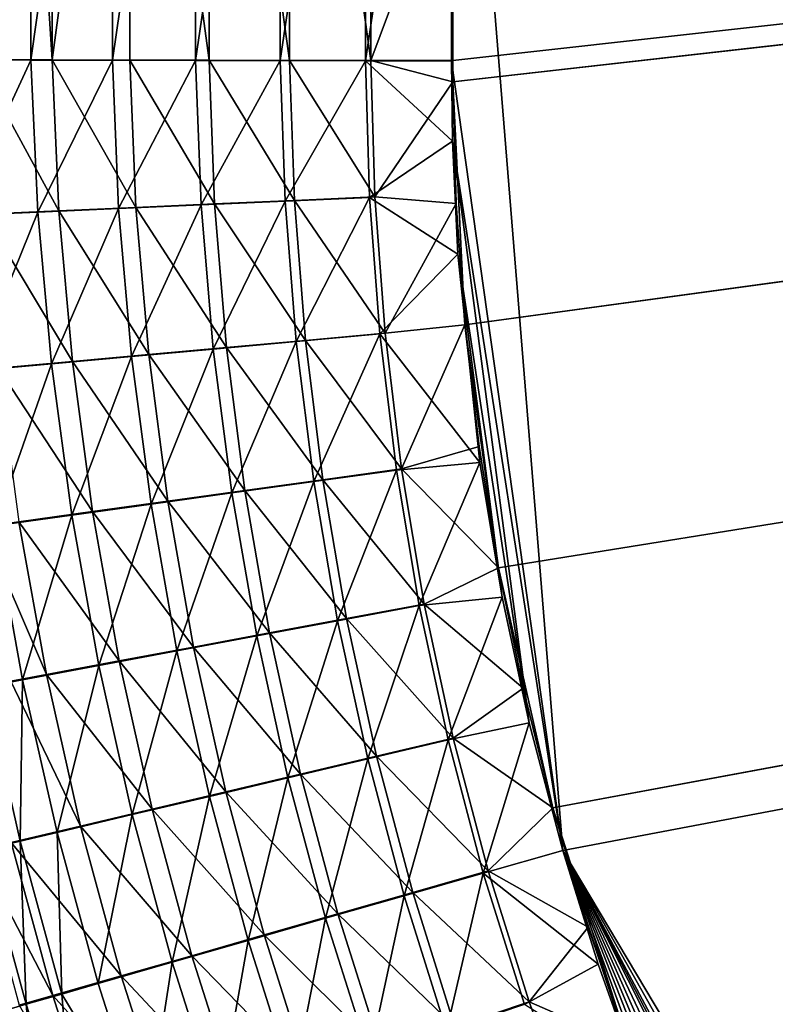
# Model space of a CAD drawing. Header units: metres. Extents: x -901 to 901, y -486 to 401.
# Tile 66 of 256: x -583 to -546, y -135 to -86. Entities that reach past the tile are written whole.
import ezdxf

# ---------------------------------------------------------------- set-up
doc = ezdxf.new("R2010")
doc.units = ezdxf.units.M

msp = doc.modelspace()

# ---------------------------------------------------------------- linework, layer by layer
at = {"layer": 'top0'}
for points in [[(-582.945679, -88.44104, -489.022522), (-586.851379, -88.432594, -487.409637), (-582.91864, -31.580099, -489.086731)], [(-586.851379, -88.432594, -487.409637), (-586.824097, -31.580099, -487.473389), (-582.91864, -31.580099, -489.086731)], [(-581.894714, -88.435707, -486.212646), (-585.583801, -31.580099, -484.74176), (-585.613464, -88.427666, -484.676941)], [(-581.865662, -31.580099, -486.277618), (-585.583801, -31.580099, -484.74176), (-581.894714, -88.435707, -486.212646)], [(-582.945679, -88.44104, -489.022522), (-582.91864, -31.580099, -489.086731), (-578.919067, -60.014584, -490.417419)], [(-578.05957, -60.011723, -487.543182), (-581.865662, -31.580099, -486.277618), (-581.894714, -88.435707, -486.212646)], [(-562.22406, -89.514763, -489.979797), (-63.426933, -32.935684, -500.495117), (-562.227051, -88.468025, -489.982208)], [(-63.426933, -32.935684, -500.495117), (-562.218018, -77.659081, -490.005096), (-562.227051, -88.468025, -489.982208)], [(-63.378803, -33.209328, -500.495422), (-63.426933, -32.935684, -500.495117), (-562.22406, -89.514763, -489.979797)], [(-561.627441, -101.444748, -489.961151), (-63.378803, -33.209328, -500.495422), (-562.22406, -89.514763, -489.979797)], [(-63.32428, -33.484169, -500.495697), (-63.378803, -33.209328, -500.495422), (-561.627441, -101.444748, -489.961151)], [(-63.320282, -33.791721, -503.495331), (-556.825012, -127.259506, -492.974121), (-562.270081, -60.027832, -493.031525)], [(-559.98407, -113.376183, -489.958313), (-63.32428, -33.484169, -500.495697), (-561.627441, -101.444748, -489.961151)], [(-63.32428, -33.484169, -500.495697), (-559.98407, -113.376183, -489.958313), (-557.308105, -125.167221, -489.971375)], [(-63.263184, -33.760246, -500.495972), (-63.32428, -33.484169, -500.495697), (-557.308105, -125.167221, -489.971375)], [(-63.263184, -33.760246, -500.495972), (-557.308105, -125.167221, -489.971375), (-553.594482, -136.83017, -490.000427)], [(-520.393921, -188.45813, -493.390167), (-556.825012, -127.259506, -492.974121), (-63.320282, -33.791721, -503.495331)], [(-63.258526, -33.780186, -500.496002), (-63.263184, -33.760246, -500.495972), (-553.594482, -136.83017, -490.000427)], [(-63.258526, -33.780186, -500.496002), (-553.594482, -136.83017, -490.000427), (-518.588135, -190.194046, -490.413635)], [(-578.940186, -88.448975, -490.368622), (-582.945679, -88.44104, -489.022522), (-578.919067, -60.014584, -490.417419)], [(-581.894714, -88.435707, -486.212646), (-578.080933, -88.443268, -487.494324), (-578.05957, -60.011723, -487.543182)], [(-578.940186, -88.448975, -490.368622), (-578.919067, -60.014584, -490.417419), (-574.828064, -60.018299, -491.49054)], [(-574.853149, -88.456375, -491.441833), (-578.940186, -88.448975, -490.368622), (-574.828064, -60.018299, -491.49054)], [(-578.080933, -88.443268, -487.494324), (-574.189453, -88.45031, -488.516174), (-578.05957, -60.011723, -487.543182)], [(-578.05957, -60.011723, -487.543182), (-574.189453, -88.45031, -488.516174), (-574.164368, -60.015263, -488.564941)], [(-574.853149, -88.456375, -491.441833), (-574.828064, -60.018299, -491.49054), (-570.674622, -60.021729, -492.285919)], [(-570.703064, -88.463188, -492.237244), (-574.853149, -88.456375, -491.441833), (-570.674622, -60.021729, -492.285919)], [(-574.189453, -88.45031, -488.516174), (-570.237976, -88.456802, -489.273529), (-574.164368, -60.015263, -488.564941)], [(-574.164368, -60.015263, -488.564941), (-570.237976, -88.456802, -489.273529), (-570.209656, -60.018528, -489.322266)], [(-570.703064, -88.463188, -492.237244), (-570.674622, -60.021729, -492.285919), (-566.481079, -60.024849, -492.800598)], [(-566.50885, -88.469406, -492.751251), (-570.703064, -88.463188, -492.237244), (-566.481079, -60.024849, -492.800598)], [(-570.237976, -88.456802, -489.273529), (-566.244446, -88.462715, -489.762939), (-570.209656, -60.018528, -489.322266)], [(-566.244446, -88.462715, -489.762939), (-566.216858, -60.0215, -489.812286), (-570.209656, -60.018528, -489.322266)], [(-566.50885, -88.469406, -492.751251), (-566.481079, -60.024849, -492.800598), (-562.270081, -60.027832, -493.031525)], [(-562.28949, -88.474983, -492.981537), (-566.50885, -88.469406, -492.751251), (-562.270081, -60.027832, -493.031525)], [(-562.218018, -77.659081, -490.005096), (-566.216858, -60.0215, -489.812286), (-566.244446, -88.462715, -489.762939)], [(-556.825012, -127.259506, -492.974121), (-562.28949, -88.474983, -492.981537), (-562.270081, -60.027832, -493.031525)], [(-562.227051, -88.468025, -489.982208), (-562.218018, -77.659081, -490.005096), (-566.244446, -88.462715, -489.762939)], [(-586.851379, -88.432594, -487.409637), (-582.945679, -88.44104, -489.022522), (-586.478088, -96.075562, -487.48111)], [(-582.945679, -88.44104, -489.022522), (-582.604614, -95.905014, -489.069244), (-586.478088, -96.075562, -487.48111)], [(-581.563232, -95.845436, -486.256439), (-585.613464, -88.427666, -484.676941), (-585.251343, -96.007637, -484.744293)], [(-581.563232, -95.845436, -486.256439), (-581.894714, -88.435707, -486.212646), (-585.613464, -88.427666, -484.676941)], [(-582.945679, -88.44104, -489.022522), (-578.940186, -88.448975, -490.368622), (-582.604614, -95.905014, -489.069244)], [(-578.940186, -88.448975, -490.368622), (-578.632019, -95.72966, -490.394928), (-582.604614, -95.905014, -489.069244)], [(-577.780701, -95.67865, -487.518707), (-581.894714, -88.435707, -486.212646), (-581.563232, -95.845436, -486.256439)], [(-577.780701, -95.67865, -487.518707), (-578.080933, -88.443268, -487.494324), (-581.894714, -88.435707, -486.212646)], [(-578.940186, -88.448975, -490.368622), (-574.853149, -88.456375, -491.441833), (-578.632019, -95.72966, -490.394928)], [(-574.853149, -88.456375, -491.441833), (-574.577515, -95.550224, -491.45108), (-578.632019, -95.72966, -490.394928)], [(-573.920227, -95.50798, -488.524353), (-578.080933, -88.443268, -487.494324), (-577.780701, -95.67865, -487.518707)], [(-574.189453, -88.45031, -488.516174), (-578.080933, -88.443268, -487.494324), (-573.920227, -95.50798, -488.524353)], [(-574.853149, -88.456375, -491.441833), (-570.703064, -88.463188, -492.237244), (-574.577515, -95.550224, -491.45108)], [(-570.703064, -88.463188, -492.237244), (-570.462097, -95.367599, -492.233978), (-574.577515, -95.550224, -491.45108)], [(-570.237976, -88.456802, -489.273529), (-574.189453, -88.45031, -488.516174), (-570.001709, -95.33429, -489.269806)], [(-574.189453, -88.45031, -488.516174), (-573.920227, -95.50798, -488.524353), (-570.001709, -95.33429, -489.269806)], [(-570.703064, -88.463188, -492.237244), (-566.50885, -88.469406, -492.751251), (-570.462097, -95.367599, -492.233978)], [(-566.50885, -88.469406, -492.751251), (-566.307678, -95.182732, -492.740753), (-570.462097, -95.367599, -492.233978)], [(-566.244446, -88.462715, -489.762939), (-570.237976, -88.456802, -489.273529), (-566.046021, -95.158463, -489.752319)], [(-570.237976, -88.456802, -489.273529), (-570.001709, -95.33429, -489.269806), (-566.046021, -95.158463, -489.752319)], [(-562.28949, -88.474983, -492.981537), (-562.236694, -92.425606, -492.973175), (-566.50885, -88.469406, -492.751251)], [(-562.236694, -92.425606, -492.973175), (-566.307678, -95.182732, -492.740753), (-566.50885, -88.469406, -492.751251)], [(-566.046021, -95.158463, -489.752319), (-562.22406, -89.514763, -489.979797), (-566.244446, -88.462715, -489.762939)], [(-562.22406, -89.514763, -489.979797), (-562.227051, -88.468025, -489.982208), (-566.244446, -88.462715, -489.762939)], [(-562.28949, -88.474983, -492.981537), (-556.825012, -127.259506, -492.974121), (-562.236694, -92.425606, -492.973175)], [(-562.055115, -95.482964, -489.968506), (-562.22406, -89.514763, -489.979797), (-566.046021, -95.158463, -489.752319)], [(-562.22406, -89.514763, -489.979797), (-562.055115, -95.482964, -489.968506), (-561.627441, -101.444748, -489.961151)], [(-562.236694, -92.425606, -492.973175), (-561.972778, -97.965874, -492.964294), (-566.307678, -95.182732, -492.740753)], [(-556.825012, -127.259506, -492.974121), (-558.471985, -120.990623, -492.963776), (-562.236694, -92.425606, -492.973175)], [(-562.236694, -92.425606, -492.973175), (-558.471985, -120.990623, -492.963776), (-561.972778, -97.965874, -492.964294)], [(-570.462097, -95.367599, -492.233978), (-566.307678, -95.182732, -492.740753), (-569.913696, -102.266769, -492.234924)], [(-566.046021, -95.158463, -489.752319), (-570.001709, -95.33429, -489.269806), (-565.544922, -101.850533, -489.74646)], [(-566.307678, -95.182732, -492.740753), (-565.803345, -101.892227, -492.735016), (-569.913696, -102.266769, -492.234924)], [(-561.972778, -97.965874, -492.964294), (-565.803345, -101.892227, -492.735016), (-566.307678, -95.182732, -492.740753)], [(-565.544922, -101.850533, -489.74646), (-562.055115, -95.482964, -489.968506), (-566.046021, -95.158463, -489.752319)], [(-582.604614, -95.905014, -489.069244), (-578.632019, -95.72966, -490.394928), (-581.931702, -103.360077, -489.114227)], [(-578.632019, -95.72966, -490.394928), (-577.998779, -103.002541, -490.421295), (-581.931702, -103.360077, -489.114227)], [(-577.156982, -102.906563, -487.543427), (-577.780701, -95.67865, -487.518707), (-581.563232, -95.845436, -486.256439)], [(-578.632019, -95.72966, -490.394928), (-574.577515, -95.550224, -491.45108), (-577.998779, -103.002541, -490.421295)], [(-574.577515, -95.550224, -491.45108), (-573.985962, -102.637505, -491.462769), (-577.998779, -103.002541, -490.421295)], [(-573.336121, -102.559364, -488.535065), (-573.920227, -95.50798, -488.524353), (-577.780701, -95.67865, -487.518707)], [(-573.336121, -102.559364, -488.535065), (-577.780701, -95.67865, -487.518707), (-577.156982, -102.906563, -487.543427)], [(-574.577515, -95.550224, -491.45108), (-570.462097, -95.367599, -492.233978), (-573.985962, -102.637505, -491.462769)], [(-570.462097, -95.367599, -492.233978), (-569.913696, -102.266769, -492.234924), (-573.985962, -102.637505, -491.462769)], [(-570.001709, -95.33429, -489.269806), (-573.920227, -95.50798, -488.524353), (-569.458679, -102.206757, -489.270294)], [(-569.458679, -102.206757, -489.270294), (-573.920227, -95.50798, -488.524353), (-573.336121, -102.559364, -488.535065)], [(-570.001709, -95.33429, -489.269806), (-569.458679, -102.206757, -489.270294), (-565.544922, -101.850533, -489.74646)], [(-561.627441, -101.444748, -489.961151), (-562.055115, -95.482964, -489.968506), (-565.544922, -101.850533, -489.74646)], [(-586.478088, -96.075562, -487.48111), (-582.604614, -95.905014, -489.069244), (-585.767822, -103.708626, -487.54834)], [(-582.604614, -95.905014, -489.069244), (-581.931702, -103.360077, -489.114227), (-585.767822, -103.708626, -487.54834)], [(-580.901794, -103.246628, -486.298828), (-581.563232, -95.845436, -486.256439), (-585.251343, -96.007637, -484.744293)], [(-580.901794, -103.246628, -486.298828), (-585.251343, -96.007637, -484.744293), (-584.554443, -103.57814, -484.807861)], [(-577.156982, -102.906563, -487.543427), (-581.563232, -95.845436, -486.256439), (-580.901794, -103.246628, -486.298828)], [(-561.972778, -97.965874, -492.964294), (-560.899475, -108.205521, -492.956787), (-565.803345, -101.892227, -492.735016)], [(-558.471985, -120.990623, -492.963776), (-559.796997, -114.818901, -492.958099), (-561.972778, -97.965874, -492.964294)], [(-561.972778, -97.965874, -492.964294), (-559.796997, -114.818901, -492.958099), (-560.899475, -108.205521, -492.956787)], [(-564.736084, -108.523003, -489.745026), (-561.627441, -101.444748, -489.961151), (-565.544922, -101.850533, -489.74646)], [(-560.936829, -107.419479, -489.957733), (-561.627441, -101.444748, -489.961151), (-564.736084, -108.523003, -489.745026)], [(-561.627441, -101.444748, -489.961151), (-560.936829, -107.419479, -489.957733), (-559.98407, -113.376183, -489.958313)], [(-569.913696, -102.266769, -492.234924), (-565.803345, -101.892227, -492.735016), (-569.052185, -109.144585, -492.239441)], [(-565.544922, -101.850533, -489.74646), (-569.458679, -102.206757, -489.270294), (-564.736084, -108.523003, -489.745026)], [(-565.803345, -101.892227, -492.735016), (-564.990417, -108.581947, -492.733704), (-569.052185, -109.144585, -492.239441)], [(-560.899475, -108.205521, -492.956787), (-564.990417, -108.581947, -492.733704), (-565.803345, -101.892227, -492.735016)], [(-573.985962, -102.637505, -491.462769), (-569.913696, -102.266769, -492.234924), (-573.076782, -109.701927, -491.476532)], [(-568.603699, -109.058136, -489.274384), (-569.458679, -102.206757, -489.270294), (-573.336121, -102.559364, -488.535065)], [(-569.913696, -102.266769, -492.234924), (-569.052185, -109.144585, -492.239441), (-573.076782, -109.701927, -491.476532)], [(-564.736084, -108.523003, -489.745026), (-569.458679, -102.206757, -489.270294), (-568.603699, -109.058136, -489.274384)], [(-581.931702, -103.360077, -489.114227), (-577.998779, -103.002541, -490.421295), (-580.931824, -110.789551, -489.156708)], [(-577.998779, -103.002541, -490.421295), (-577.043335, -110.251152, -490.447784), (-580.931824, -110.789551, -489.156708)], [(-576.212708, -110.110603, -487.56842), (-577.156982, -102.906563, -487.543427), (-580.901794, -103.246628, -486.298828)], [(-577.998779, -103.002541, -490.421295), (-573.985962, -102.637505, -491.462769), (-577.043335, -110.251152, -490.447784)], [(-572.435852, -109.588226, -488.548004), (-573.336121, -102.559364, -488.535065), (-577.156982, -102.906563, -487.543427)], [(-572.435852, -109.588226, -488.548004), (-577.156982, -102.906563, -487.543427), (-576.212708, -110.110603, -487.56842)], [(-573.985962, -102.637505, -491.462769), (-573.076782, -109.701927, -491.476532), (-577.043335, -110.251152, -490.447784)], [(-568.603699, -109.058136, -489.274384), (-573.336121, -102.559364, -488.535065), (-572.435852, -109.588226, -488.548004)], [(-585.767822, -103.708626, -487.54834), (-581.931702, -103.360077, -489.114227), (-584.725952, -111.314888, -487.609985)], [(-581.931702, -103.360077, -489.114227), (-580.931824, -110.789551, -489.156708), (-584.725952, -111.314888, -487.609985)], [(-579.915283, -110.622688, -486.339081), (-580.901794, -103.246628, -486.298828), (-584.554443, -103.57814, -484.807861)], [(-576.212708, -110.110603, -487.56842), (-580.901794, -103.246628, -486.298828), (-579.915283, -110.622688, -486.339081)], [(-579.915283, -110.622688, -486.339081), (-584.554443, -103.57814, -484.807861), (-583.527893, -111.122353, -484.866333)], [(-559.98407, -113.376183, -489.958313), (-560.936829, -107.419479, -489.957733), (-564.736084, -108.523003, -489.745026)], [(-564.990417, -108.581947, -492.733704), (-560.899475, -108.205521, -492.956787), (-563.871399, -115.235939, -492.736786)], [(-560.899475, -108.205521, -492.956787), (-559.796997, -114.818901, -492.958099), (-563.871399, -115.235939, -492.736786)], [(-569.052185, -109.144585, -492.239441), (-564.990417, -108.581947, -492.733704), (-567.88031, -115.984955, -492.247467)], [(-563.622192, -115.159958, -489.748016), (-564.736084, -108.523003, -489.745026), (-568.603699, -109.058136, -489.274384)], [(-564.990417, -108.581947, -492.733704), (-563.871399, -115.235939, -492.736786), (-567.88031, -115.984955, -492.247467)], [(-559.98407, -113.376183, -489.958313), (-564.736084, -108.523003, -489.745026), (-563.622192, -115.159958, -489.748016)], [(-573.076782, -109.701927, -491.476532), (-569.052185, -109.144585, -492.239441), (-571.852844, -116.727226, -491.492432)], [(-567.439453, -115.872353, -489.282074), (-568.603699, -109.058136, -489.274384), (-572.435852, -109.588226, -488.548004)], [(-569.052185, -109.144585, -492.239441), (-567.88031, -115.984955, -492.247467), (-571.852844, -116.727226, -491.492432)], [(-563.622192, -115.159958, -489.748016), (-568.603699, -109.058136, -489.274384), (-567.439453, -115.872353, -489.282074)], [(-577.043335, -110.251152, -490.447784), (-573.076782, -109.701927, -491.476532), (-575.768616, -117.459023, -490.474335)], [(-571.222107, -116.578331, -488.563141), (-572.435852, -109.588226, -488.548004), (-576.212708, -110.110603, -487.56842)], [(-573.076782, -109.701927, -491.476532), (-571.852844, -116.727226, -491.492432), (-575.768616, -117.459023, -490.474335)], [(-567.439453, -115.872353, -489.282074), (-572.435852, -109.588226, -488.548004), (-571.222107, -116.578331, -488.563141)], [(-580.931824, -110.789551, -489.156708), (-577.043335, -110.251152, -490.447784), (-579.608154, -118.176758, -489.196686)], [(-574.950684, -117.274353, -487.593719), (-576.212708, -110.110603, -487.56842), (-579.915283, -110.622688, -486.339081)], [(-577.043335, -110.251152, -490.447784), (-575.768616, -117.459023, -490.474335), (-579.608154, -118.176758, -489.196686)], [(-571.222107, -116.578331, -488.563141), (-576.212708, -110.110603, -487.56842), (-574.950684, -117.274353, -487.593719)], [(-578.606689, -117.957001, -486.377167), (-579.915283, -110.622688, -486.339081), (-583.527893, -111.122353, -484.866333)], [(-574.950684, -117.274353, -487.593719), (-579.915283, -110.622688, -486.339081), (-578.606689, -117.957001, -486.377167)], [(-582.174866, -118.623451, -484.919708), (-583.527893, -111.122353, -484.866333), (-585.295837, -111.366898, -484.040894)], [(-584.725952, -111.314888, -487.609985), (-580.931824, -110.789551, -489.156708), (-583.355469, -118.877457, -487.666016)], [(-578.606689, -117.957001, -486.377167), (-583.527893, -111.122353, -484.866333), (-582.174866, -118.623451, -484.919708)], [(-580.931824, -110.789551, -489.156708), (-579.608154, -118.176758, -489.196686), (-583.355469, -118.877457, -487.666016)], [(-582.174866, -118.623451, -484.919708), (-585.295837, -111.366898, -484.040894), (-583.921448, -118.949768, -484.102783)], [(-584.725952, -111.314888, -487.609985), (-583.355469, -118.877457, -487.666016), (-585.189697, -119.220543, -486.808105)], [(-558.77356, -119.292625, -489.962891), (-559.98407, -113.376183, -489.958313), (-563.622192, -115.159958, -489.748016)], [(-557.308105, -125.167221, -489.971375), (-559.98407, -113.376183, -489.958313), (-558.77356, -119.292625, -489.962891)], [(-563.871399, -115.235939, -492.736786), (-559.796997, -114.818901, -492.958099), (-562.448914, -121.838264, -492.744293)], [(-559.796997, -114.818901, -492.958099), (-558.471985, -120.990623, -492.963776), (-562.448914, -121.838264, -492.744293)], [(-567.88031, -115.984955, -492.247467), (-563.871399, -115.235939, -492.736786), (-566.400696, -122.771767, -492.259033)], [(-562.205688, -121.745476, -489.755402), (-563.622192, -115.159958, -489.748016), (-567.439453, -115.872353, -489.282074)], [(-563.871399, -115.235939, -492.736786), (-562.448914, -121.838264, -492.744293), (-566.400696, -122.771767, -492.259033)], [(-558.77356, -119.292625, -489.962891), (-563.622192, -115.159958, -489.748016), (-562.205688, -121.745476, -489.755402)], [(-571.852844, -116.727226, -491.492432), (-567.88031, -115.984955, -492.247467), (-570.316833, -123.697121, -491.510376)], [(-565.968628, -122.633331, -489.293335), (-567.439453, -115.872353, -489.282074), (-571.222107, -116.578331, -488.563141)], [(-567.88031, -115.984955, -492.247467), (-566.400696, -122.771767, -492.259033), (-570.316833, -123.697121, -491.510376)], [(-562.205688, -121.745476, -489.755402), (-567.439453, -115.872353, -489.282074), (-565.968628, -122.633331, -489.293335)], [(-575.768616, -117.459023, -490.474335), (-571.852844, -116.727226, -491.492432), (-574.17749, -124.609695, -490.500916)], [(-569.697693, -123.513443, -488.580475), (-571.222107, -116.578331, -488.563141), (-574.950684, -117.274353, -487.593719)], [(-571.852844, -116.727226, -491.492432), (-570.316833, -123.697121, -491.510376), (-574.17749, -124.609695, -490.500916)], [(-565.968628, -122.633331, -489.293335), (-571.222107, -116.578331, -488.563141), (-569.697693, -123.513443, -488.580475)], [(-579.608154, -118.176758, -489.196686), (-575.768616, -117.459023, -490.474335), (-577.963623, -125.505028, -489.234131)], [(-573.373901, -124.381401, -487.619293), (-574.950684, -117.274353, -487.593719), (-578.606689, -117.957001, -486.377167)], [(-575.768616, -117.459023, -490.474335), (-574.17749, -124.609695, -490.500916), (-577.963623, -125.505028, -489.234131)], [(-569.697693, -123.513443, -488.580475), (-574.950684, -117.274353, -487.593719), (-573.373901, -124.381401, -487.619293)], [(-576.979126, -125.232964, -486.413086), (-578.606689, -117.957001, -486.377167), (-582.174866, -118.623451, -484.919708)], [(-573.373901, -124.381401, -487.619293), (-578.606689, -117.957001, -486.377167), (-576.979126, -125.232964, -486.413086)], [(-583.355469, -118.877457, -487.666016), (-579.608154, -118.176758, -489.196686), (-581.659546, -126.37944, -487.716431)], [(-579.608154, -118.176758, -489.196686), (-577.963623, -125.505028, -489.234131), (-581.659546, -126.37944, -487.716431)], [(-585.189697, -119.220543, -486.808105), (-583.355469, -118.877457, -487.666016), (-583.469055, -126.807709, -486.865723)], [(-580.498474, -126.064629, -484.967926), (-582.174866, -118.623451, -484.919708), (-583.921448, -118.949768, -484.102783)], [(-580.498474, -126.064629, -484.967926), (-583.921448, -118.949768, -484.102783), (-583.917725, -126.873062, -483.290741)], [(-583.355469, -118.877457, -487.666016), (-581.659546, -126.37944, -487.716431), (-583.469055, -126.807709, -486.865723)], [(-576.979126, -125.232964, -486.413086), (-582.174866, -118.623451, -484.919708), (-580.498474, -126.064629, -484.967926)], [(-585.189697, -119.220543, -486.808105), (-583.469055, -126.807709, -486.865723), (-585.250366, -127.229431, -485.954987)], [(-557.308105, -125.167221, -489.971375), (-558.77356, -119.292625, -489.962891), (-562.205688, -121.745476, -489.755402)], [(-562.448914, -121.838264, -492.744293), (-558.471985, -120.990623, -492.963776), (-560.725403, -128.372971, -492.756195)], [(-558.471985, -120.990623, -492.963776), (-556.825012, -127.259506, -492.974121), (-560.725403, -128.372971, -492.756195)], [(-566.400696, -122.771767, -492.259033), (-562.448914, -121.838264, -492.744293), (-564.615967, -129.488907, -492.274109)], [(-560.489136, -128.263641, -489.767181), (-562.205688, -121.745476, -489.755402), (-565.968628, -122.633331, -489.293335)], [(-562.448914, -121.838264, -492.744293), (-560.725403, -128.372971, -492.756195), (-564.615967, -129.488907, -492.274109)], [(-557.308105, -125.167221, -489.971375), (-562.205688, -121.745476, -489.755402), (-560.489136, -128.263641, -489.767181)], [(-570.316833, -123.697121, -491.510376), (-566.400696, -122.771767, -492.259033), (-568.471619, -130.595322, -491.530334)], [(-564.193909, -129.325012, -489.308136), (-565.968628, -122.633331, -489.293335), (-569.697693, -123.513443, -488.580475)], [(-566.400696, -122.771767, -492.259033), (-564.615967, -129.488907, -492.274109), (-568.471619, -130.595322, -491.530334)], [(-560.489136, -128.263641, -489.767181), (-565.968628, -122.633331, -489.293335), (-564.193909, -129.325012, -489.308136)], [(-574.17749, -124.609695, -490.500916), (-570.316833, -123.697121, -491.510376), (-572.272949, -131.686691, -490.527527)], [(-567.865417, -130.377335, -488.599976), (-569.697693, -123.513443, -488.580475), (-573.373901, -124.381401, -487.619293)], [(-570.316833, -123.697121, -491.510376), (-568.471619, -130.595322, -491.530334), (-572.272949, -131.686691, -490.527527)], [(-564.193909, -129.325012, -489.308136), (-569.697693, -123.513443, -488.580475), (-567.865417, -130.377335, -488.599976)], [(-577.963623, -125.505028, -489.234131), (-574.17749, -124.609695, -490.500916), (-576.001343, -132.75769, -489.269043)], [(-571.485229, -131.415329, -487.645111), (-573.373901, -124.381401, -487.619293), (-576.979126, -125.232964, -486.413086)], [(-574.17749, -124.609695, -490.500916), (-572.272949, -131.686691, -490.527527), (-576.001343, -132.75769, -489.269043)], [(-567.865417, -130.377335, -488.599976), (-573.373901, -124.381401, -487.619293), (-571.485229, -131.415329, -487.645111)], [(-575.035583, -132.43396, -486.446777), (-576.979126, -125.232964, -486.413086), (-580.498474, -126.064629, -484.967926)], [(-571.485229, -131.415329, -487.645111), (-576.979126, -125.232964, -486.413086), (-575.035583, -132.43396, -486.446777)], [(-555.576355, -131.034851, -489.983917), (-557.308105, -125.167221, -489.971375), (-560.489136, -128.263641, -489.767181)], [(-553.594482, -136.83017, -490.000427), (-557.308105, -125.167221, -489.971375), (-555.576355, -131.034851, -489.983917)], [(-581.659546, -126.37944, -487.716431), (-577.963623, -125.505028, -489.234131), (-579.641418, -133.80394, -487.761169)], [(-577.963623, -125.505028, -489.234131), (-576.001343, -132.75769, -489.269043), (-579.641418, -133.80394, -487.761169)], [(-578.501831, -133.429047, -485.011047), (-580.498474, -126.064629, -484.967926), (-583.917725, -126.873062, -483.290741)], [(-575.035583, -132.43396, -486.446777), (-580.498474, -126.064629, -484.967926), (-578.501831, -133.429047, -485.011047)], [(-583.469055, -126.807709, -486.865723), (-581.659546, -126.37944, -487.716431), (-581.423828, -134.316467, -486.915955)], [(-581.659546, -126.37944, -487.716431), (-579.641418, -133.80394, -487.761169), (-581.423828, -134.316467, -486.915955)], [(-581.870178, -134.396622, -483.344635), (-583.917725, -126.873062, -483.290741), (-585.585388, -127.267532, -482.367249)], [(-585.250366, -127.229431, -485.954987), (-583.469055, -126.807709, -486.865723), (-583.17865, -134.821243, -486.011078)], [(-578.501831, -133.429047, -485.011047), (-583.917725, -126.873062, -483.290741), (-581.870178, -134.396622, -483.344635)], [(-583.469055, -126.807709, -486.865723), (-581.423828, -134.316467, -486.915955), (-583.17865, -134.821243, -486.011078)], [(-581.870178, -134.396622, -483.344635), (-585.585388, -127.267532, -482.367249), (-583.513245, -134.868851, -482.427032)], [(-585.250366, -127.229431, -485.954987), (-583.17865, -134.821243, -486.011078), (-584.904175, -135.317749, -485.047394)], [(-560.725403, -128.372971, -492.756195), (-556.825012, -127.259506, -492.974121), (-555.091614, -132.850082, -492.987305)], [(-520.393921, -188.45813, -493.390167), (-524.934204, -183.812775, -493.330139), (-556.825012, -127.259506, -492.974121)], [(-524.934204, -183.812775, -493.330139), (-529.259338, -178.941071, -493.274384), (-556.825012, -127.259506, -492.974121)], [(-556.825012, -127.259506, -492.974121), (-529.259338, -178.941071, -493.274384), (-531.248169, -176.535233, -493.249237)], [(-531.248169, -176.535233, -493.249237), (-533.353516, -173.861588, -493.223022), (-556.825012, -127.259506, -492.974121)], [(-533.353516, -173.861588, -493.223022), (-537.210266, -168.582886, -493.176056), (-556.825012, -127.259506, -492.974121)], [(-556.825012, -127.259506, -492.974121), (-537.210266, -168.582886, -493.176056), (-540.887451, -163.010437, -493.132782)], [(-540.887451, -163.010437, -493.132782), (-544.293823, -157.267899, -493.094208), (-556.825012, -127.259506, -492.974121)], [(-544.293823, -157.267899, -493.094208), (-547.262329, -151.688629, -493.062073), (-556.825012, -127.259506, -492.974121)], [(-556.825012, -127.259506, -492.974121), (-547.262329, -151.688629, -493.062073), (-550.079224, -145.752563, -493.033142)], [(-550.079224, -145.752563, -493.033142), (-552.61438, -139.695343, -493.00885), (-556.825012, -127.259506, -492.974121)], [(-552.61438, -139.695343, -493.00885), (-553.127808, -138.363708, -493.004181), (-556.825012, -127.259506, -492.974121)], [(-556.825012, -127.259506, -492.974121), (-553.127808, -138.363708, -493.004181), (-555.091614, -132.850082, -492.987305)], [(-564.615967, -129.488907, -492.274109), (-560.725403, -128.372971, -492.756195), (-562.528748, -136.12027, -492.292633)], [(-558.475098, -134.698517, -489.783295), (-560.489136, -128.263641, -489.767181), (-564.193909, -129.325012, -489.308136)], [(-562.528748, -136.12027, -492.292633), (-560.725403, -128.372971, -492.756195), (-558.70343, -134.824112, -492.7724)], [(-560.725403, -128.372971, -492.756195), (-555.091614, -132.850082, -492.987305), (-558.70343, -134.824112, -492.7724)], [(-555.576355, -131.034851, -489.983917), (-560.489136, -128.263641, -489.767181), (-558.475098, -134.698517, -489.783295)], [(-568.471619, -130.595322, -491.530334), (-564.615967, -129.488907, -492.274109), (-566.319885, -137.405563, -491.552338)], [(-562.117859, -135.931305, -489.326477), (-564.193909, -129.325012, -489.308136), (-567.865417, -130.377335, -488.599976)], [(-566.319885, -137.405563, -491.552338), (-564.615967, -129.488907, -492.274109), (-562.528748, -136.12027, -492.292633)], [(-558.475098, -134.698517, -489.783295), (-564.193909, -129.325012, -489.308136), (-562.117859, -135.931305, -489.326477)], [(-565.728027, -137.153748, -488.621613), (-567.865417, -130.377335, -488.599976), (-571.485229, -131.415329, -487.645111)], [(-562.117859, -135.931305, -489.326477), (-567.865417, -130.377335, -488.599976), (-565.728027, -137.153748, -488.621613)], [(-572.272949, -131.686691, -490.527527), (-568.471619, -130.595322, -491.530334), (-570.057739, -138.673553, -490.554138)], [(-570.057739, -138.673553, -490.554138), (-568.471619, -130.595322, -491.530334), (-566.319885, -137.405563, -491.552338)], [(-553.594482, -136.83017, -490.000427), (-555.576355, -131.034851, -489.983917), (-558.475098, -134.698517, -489.783295)], [(-569.287537, -138.359741, -487.671143), (-571.485229, -131.415329, -487.645111), (-575.035583, -132.43396, -486.446777)], [(-565.728027, -137.153748, -488.621613), (-571.485229, -131.415329, -487.645111), (-569.287537, -138.359741, -487.671143)], [(-576.001343, -132.75769, -489.269043), (-572.272949, -131.686691, -490.527527), (-573.724243, -139.918091, -489.301361)], [(-573.724243, -139.918091, -489.301361), (-572.272949, -131.686691, -490.527527), (-570.057739, -138.673553, -490.554138)], [(-572.778992, -139.543411, -486.478271), (-575.035583, -132.43396, -486.446777), (-578.501831, -133.429047, -485.011047)], [(-569.287537, -138.359741, -487.671143), (-575.035583, -132.43396, -486.446777), (-572.778992, -139.543411, -486.478271)], [(-579.641418, -133.80394, -487.761169), (-576.001343, -132.75769, -489.269043), (-577.304199, -141.134048, -487.800262)], [(-577.304199, -141.134048, -487.800262), (-576.001343, -132.75769, -489.269043), (-573.724243, -139.918091, -489.301361)], [(-558.70343, -134.824112, -492.7724), (-555.091614, -132.850082, -492.987305), (-553.127808, -138.363708, -493.004181)], [(-576.18811, -140.699921, -485.048981), (-578.501831, -133.429047, -485.011047), (-581.870178, -134.396622, -483.344635)], [(-572.778992, -139.543411, -486.478271), (-578.501831, -133.429047, -485.011047), (-576.18811, -140.699921, -485.048981)], [(-581.423828, -134.316467, -486.915955), (-579.641418, -133.80394, -487.761169), (-577.304199, -141.134048, -487.800262)], [(-579.501282, -141.824661, -483.389954), (-581.870178, -134.396622, -483.344635), (-583.513245, -134.868851, -482.427032)], [(-583.17865, -134.821243, -486.011078), (-581.423828, -134.316467, -486.915955), (-580.783447, -142.31662, -486.057892)], [(-576.18811, -140.699921, -485.048981), (-581.870178, -134.396622, -483.344635), (-579.501282, -141.824661, -483.389954)], [(-581.423828, -134.316467, -486.915955), (-577.304199, -141.134048, -487.800262), (-580.783447, -142.31662, -486.057892)], [(-584.904175, -135.317749, -485.047394), (-583.17865, -134.821243, -486.011078), (-582.480835, -142.893875, -485.09845)], [(-583.17865, -134.821243, -486.011078), (-580.783447, -142.31662, -486.057892), (-582.480835, -142.893875, -485.09845)], [(-556.166077, -141.03421, -489.803772), (-558.475098, -134.698517, -489.783295), (-562.117859, -135.931305, -489.326477)], [(-553.594482, -136.83017, -490.000427), (-558.475098, -134.698517, -489.783295), (-556.166077, -141.03421, -489.803772)]]:
    msp.add_3dface(points, dxfattribs=at)

doc.saveas('drawing.dxf')
